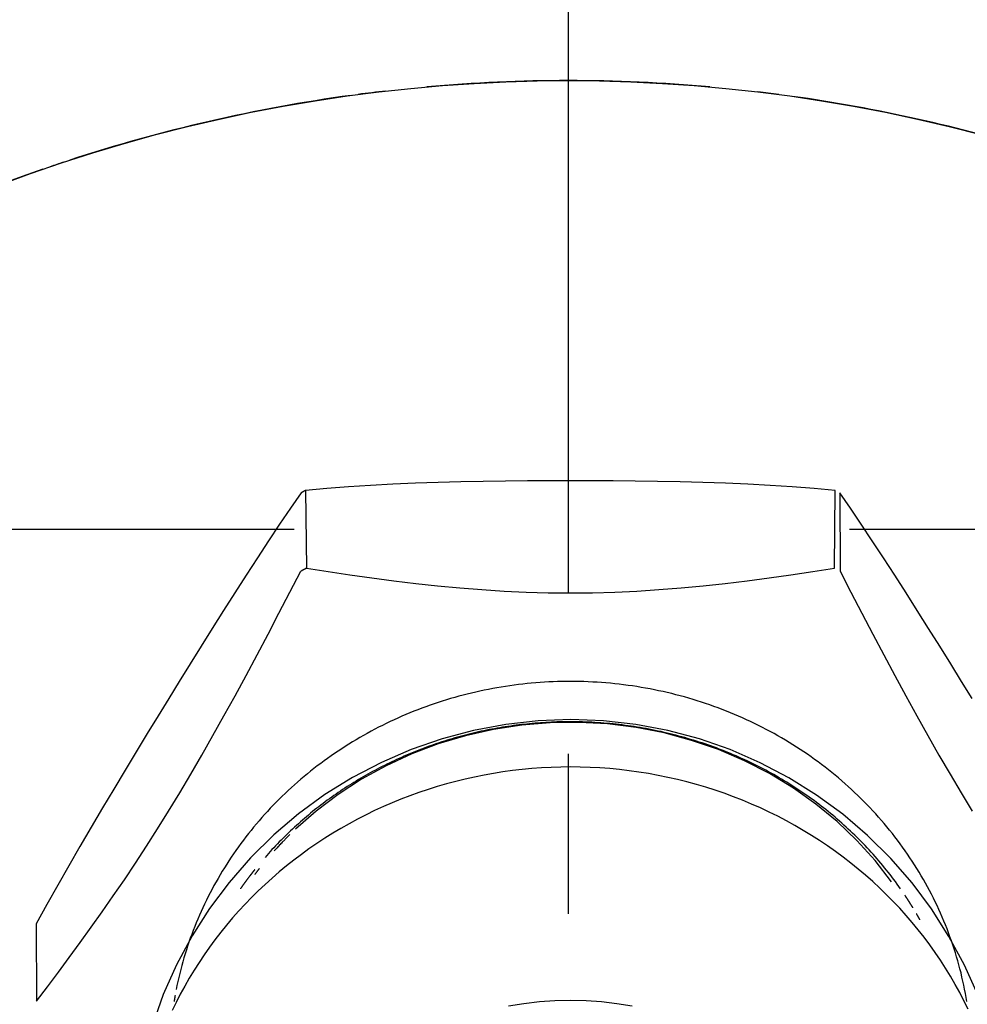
# Model space of a CAD drawing. Extents: x -140 to 287, y -140 to 287.
# Tile 6 of 11: x -9 to 6, y 225 to 241. Entities that reach past the tile are written whole.
import ezdxf

# ---------------------------------------------------------------- set-up
doc = ezdxf.new("R2010")
doc.units = 0
doc.header["$LTSCALE"] = 10
doc.linetypes.add('CENTER', pattern=[2, 1.25, -0.25, 0.25, -0.25])
doc.layers.get('0').update_dxf_attribs({"linetype": 'CONTINUOUS'})
doc.layers.add('CENTER', color=1, linetype='CENTER')

msp = doc.modelspace()

# ---------------------------------------------------------------- linework, layer by layer
for p, q in [((-4.1, 233.206), (-4.086, 231.993)), ((4.15, 231.993), (4.163, 233.206)), ((4.232, 233.169), (4.239, 231.945)), ((-130, 232.6), (-4.276, 232.6)), ((4.386, 232.6), (130, 232.6)), ((-8.3, 226.445), (-8.294, 225.241))]:
    msp.add_line(p, q)
for points in [[(-8.874, 237.972), (-8.392, 238.149), (-7.907, 238.316), (-7.419, 238.473), (-6.928, 238.62), (-6.435, 238.757), (-5.94, 238.884), (-5.444, 239), (-4.947, 239.106), (-4.449, 239.201), (-3.95, 239.286), (-3.452, 239.36), (-2.954, 239.424), (-2.457, 239.478), (-1.962, 239.523), (-1.468, 239.557), (-0.976, 239.581), (-0.486, 239.595), (0, 239.6)], [(0, 239.6), (0.486, 239.595), (0.976, 239.581), (1.468, 239.557), (1.962, 239.523), (2.457, 239.478), (2.954, 239.424), (3.452, 239.36), (3.95, 239.286), (4.449, 239.201), (4.947, 239.106), (5.444, 239), (5.94, 238.884), (6.435, 238.757)], [(4.163, 233.206), (3.831, 233.236), (3.492, 233.263), (3.148, 233.285), (2.799, 233.303), (2.448, 233.319), (2.095, 233.331), (1.743, 233.34), (1.392, 233.348), (1.044, 233.353), (0.7, 233.356), (0.362, 233.358), (0.032, 233.358), (-0.299, 233.358), (-0.637, 233.356), (-0.98, 233.353), (-1.328, 233.348), (-1.679, 233.34), (-2.032, 233.331), (-2.384, 233.319), (-2.736, 233.303), (-3.084, 233.285), (-3.429, 233.263), (-3.768, 233.236), (-4.1, 233.206)], [(-4.168, 233.169), (-4.334, 232.929), (-4.504, 232.679), (-4.676, 232.421), (-4.85, 232.156), (-5.026, 231.886), (-5.202, 231.611), (-5.379, 231.334), (-5.554, 231.055), (-5.728, 230.777), (-5.9, 230.501), (-6.069, 230.228), (-6.234, 229.959), (-6.399, 229.69), (-6.568, 229.413), (-6.74, 229.13), (-6.914, 228.842), (-7.09, 228.549), (-7.266, 228.253), (-7.442, 227.954), (-7.618, 227.652), (-7.792, 227.35), (-7.964, 227.048), (-8.134, 226.746), (-8.3, 226.445)], [(6.298, 229.959), (6.132, 230.228), (5.963, 230.501), (5.792, 230.777), (5.618, 231.055), (5.442, 231.334), (5.266, 231.611), (5.09, 231.886), (4.914, 232.156), (4.74, 232.421), (4.567, 232.679), (4.398, 232.929), (4.232, 233.169)], [(-8.294, 225.241), (-8.125, 225.465), (-7.955, 225.692), (-7.785, 225.922), (-7.614, 226.155), (-7.442, 226.392), (-7.27, 226.634), (-7.098, 226.881), (-6.926, 227.134), (-6.753, 227.393), (-6.58, 227.658), (-6.407, 227.929), (-6.235, 228.206), (-6.062, 228.49), (-5.89, 228.781), (-5.717, 229.079), (-5.544, 229.382), (-5.372, 229.691), (-5.199, 230.004), (-5.027, 230.322), (-4.856, 230.642), (-4.685, 230.966), (-4.515, 231.291), (-4.345, 231.618), (-4.175, 231.945)], [(-4.086, 231.993), (-3.747, 231.942), (-3.408, 231.892), (-3.067, 231.844), (-2.725, 231.799), (-2.382, 231.757), (-2.039, 231.72), (-1.694, 231.687), (-1.349, 231.659), (-1.004, 231.637), (-0.658, 231.62), (-0.313, 231.61), (0.032, 231.607), (0.377, 231.61), (0.722, 231.62), (1.067, 231.637), (1.413, 231.659), (1.758, 231.687), (2.102, 231.72), (2.446, 231.757), (2.788, 231.799), (3.13, 231.844), (3.471, 231.892), (3.811, 231.942), (4.15, 231.993)], [(4.239, 231.945), (4.408, 231.618), (4.578, 231.291), (4.749, 230.966), (4.92, 230.642), (5.091, 230.322), (5.263, 230.004), (5.435, 229.691), (5.608, 229.382), (5.78, 229.079), (5.953, 228.781), (6.126, 228.49), (6.298, 228.206)], [(6.384, 225.338), (6.177, 225.803), (5.936, 226.25), (5.664, 226.678), (5.36, 227.084), (5.027, 227.467), (4.666, 227.826), (4.279, 228.156), (3.87, 228.455), (3.44, 228.724), (2.991, 228.96), (2.524, 229.163), (2.044, 229.331), (1.552, 229.462), (1.052, 229.556), (0.546, 229.613), (0.037, 229.633), (-0.472, 229.614), (-0.978, 229.558), (-1.478, 229.464), (-1.97, 229.334), (-2.45, 229.167), (-2.917, 228.965), (-3.368, 228.729), (-3.799, 228.461), (-4.209, 228.161), (-4.596, 227.832), (-4.958, 227.474), (-5.292, 227.091), (-5.596, 226.685), (-5.869, 226.257), (-6.11, 225.809), (-6.318, 225.345), (-6.489, 224.867)], [(5.04, 227.1), (4.783, 227.433), (4.499, 227.748), (4.192, 228.042), (3.861, 228.315), (3.509, 228.564), (3.136, 228.79), (2.745, 228.991), (2.34, 229.163), (1.922, 229.308), (1.493, 229.423), (1.056, 229.509), (0.611, 229.564), (0.164, 229.589), (-0.283, 229.582), (-0.728, 229.545), (-1.17, 229.478), (-1.605, 229.38), (-2.031, 229.252), (-2.444, 229.096), (-2.843, 228.912), (-3.226, 228.702), (-3.591, 228.466), (-3.936, 228.205), (-4.257, 227.923)], [(-4.344, 227.84), (-4.354, 227.83), (-4.364, 227.82), (-4.374, 227.81), (-4.385, 227.8), (-4.395, 227.789), (-4.405, 227.779), (-4.415, 227.769), (-4.425, 227.759), (-4.435, 227.748), (-4.445, 227.738), (-4.455, 227.728), (-4.465, 227.718), (-4.475, 227.707), (-4.485, 227.697), (-4.494, 227.686), (-4.504, 227.676), (-4.514, 227.665), (-4.524, 227.655), (-4.533, 227.645), (-4.543, 227.634), (-4.553, 227.623), (-4.562, 227.613), (-4.572, 227.602), (-4.582, 227.592), (-4.591, 227.581)], [(-4.82, 227.309), (-4.823, 227.305), (-4.826, 227.302), (-4.828, 227.299), (-4.831, 227.295), (-4.834, 227.292), (-4.836, 227.288), (-4.839, 227.285), (-4.842, 227.281), (-4.845, 227.278), (-4.847, 227.274), (-4.85, 227.271), (-4.853, 227.267), (-4.855, 227.264), (-4.858, 227.26), (-4.861, 227.257), (-4.863, 227.253), (-4.866, 227.25), (-4.869, 227.247), (-4.871, 227.243), (-4.874, 227.24), (-4.877, 227.236), (-4.879, 227.233), (-4.882, 227.229), (-4.885, 227.226), (-4.887, 227.222), (-4.89, 227.219), (-4.892, 227.215)]]:
    msp.add_lwpolyline(points)
for points in [[(-4.1, 233.206, 0), (-4.1, 233.206, 0), (-4.101, 233.206, 0), (-4.101, 233.205, 0), (-4.102, 233.205, 0), (-4.102, 233.205, 0), (-4.103, 233.204, 0), (-4.103, 233.204, 0), (-4.104, 233.204, 0), (-4.105, 233.204, 0), (-4.105, 233.203, 0), (-4.106, 233.203, 0), (-4.106, 233.203, 0), (-4.107, 233.202, 0), (-4.107, 233.202, 0), (-4.108, 233.202, 0), (-4.108, 233.202, 0), (-4.109, 233.201, 0), (-4.109, 233.201, 0), (-4.11, 233.201, 0), (-4.11, 233.2, 0), (-4.111, 233.2, 0), (-4.112, 233.2, 0), (-4.112, 233.2, 0), (-4.113, 233.199, 0), (-4.113, 233.199, 0), (-4.114, 233.199, 0), (-4.114, 233.198, 0), (-4.115, 233.198, 0), (-4.115, 233.198, 0), (-4.116, 233.197, 0), (-4.116, 233.197, 0), (-4.117, 233.197, 0), (-4.117, 233.197, 0), (-4.118, 233.196, 0), (-4.119, 233.196, 0), (-4.119, 233.196, 0), (-4.12, 233.195, 0), (-4.12, 233.195, 0), (-4.121, 233.195, 0), (-4.121, 233.195, 0), (-4.122, 233.194, 0), (-4.122, 233.194, 0), (-4.123, 233.194, 0), (-4.123, 233.193, 0), (-4.124, 233.193, 0), (-4.124, 233.193, 0), (-4.125, 233.193, 0), (-4.125, 233.192, 0), (-4.126, 233.192, 0), (-4.127, 233.192, 0), (-4.127, 233.191, 0), (-4.128, 233.191, 0), (-4.128, 233.191, 0), (-4.129, 233.191, 0), (-4.129, 233.19, 0), (-4.13, 233.19, 0), (-4.13, 233.19, 0), (-4.131, 233.189, 0), (-4.131, 233.189, 0), (-4.132, 233.189, 0), (-4.132, 233.189, 0), (-4.133, 233.188, 0), (-4.134, 233.188, 0), (-4.134, 233.188, 0), (-4.135, 233.187, 0), (-4.135, 233.187, 0), (-4.136, 233.187, 0), (-4.136, 233.186, 0), (-4.137, 233.186, 0), (-4.137, 233.186, 0), (-4.138, 233.186, 0), (-4.138, 233.185, 0), (-4.139, 233.185, 0), (-4.139, 233.185, 0), (-4.14, 233.184, 0), (-4.14, 233.184, 0), (-4.141, 233.184, 0), (-4.142, 233.184, 0), (-4.142, 233.183, 0), (-4.143, 233.183, 0), (-4.143, 233.183, 0), (-4.144, 233.182, 0), (-4.144, 233.182, 0), (-4.145, 233.182, 0), (-4.145, 233.182, 0), (-4.146, 233.181, 0), (-4.146, 233.181, 0), (-4.147, 233.181, 0), (-4.147, 233.18, 0), (-4.148, 233.18, 0), (-4.149, 233.18, 0), (-4.149, 233.179, 0), (-4.15, 233.179, 0), (-4.15, 233.179, 0), (-4.151, 233.179, 0), (-4.151, 233.178, 0), (-4.152, 233.178, 0), (-4.152, 233.178, 0), (-4.153, 233.177, 0), (-4.153, 233.177, 0), (-4.154, 233.177, 0), (-4.154, 233.177, 0), (-4.155, 233.176, 0), (-4.155, 233.176, 0), (-4.156, 233.176, 0), (-4.157, 233.175, 0), (-4.157, 233.175, 0), (-4.158, 233.175, 0), (-4.158, 233.175, 0), (-4.159, 233.174, 0), (-4.159, 233.174, 0), (-4.16, 233.174, 0), (-4.16, 233.173, 0), (-4.161, 233.173, 0), (-4.161, 233.173, 0), (-4.162, 233.172, 0), (-4.162, 233.172, 0), (-4.163, 233.172, 0), (-4.163, 233.172, 0), (-4.164, 233.171, 0), (-4.165, 233.171, 0), (-4.165, 233.171, 0), (-4.166, 233.17, 0), (-4.166, 233.17, 0), (-4.167, 233.17, 0), (-4.167, 233.17, 0), (-4.168, 233.169, 0), (-4.168, 233.169, 0)], [(-4.086, 231.993, 0), (-4.087, 231.993, 0), (-4.087, 231.993, 0), (-4.088, 231.992, 0), (-4.089, 231.992, 0), (-4.09, 231.991, 0), (-4.09, 231.991, 0), (-4.091, 231.991, 0), (-4.092, 231.99, 0), (-4.092, 231.99, 0), (-4.093, 231.99, 0), (-4.094, 231.989, 0), (-4.094, 231.989, 0), (-4.095, 231.988, 0), (-4.096, 231.988, 0), (-4.097, 231.988, 0), (-4.097, 231.987, 0), (-4.098, 231.987, 0), (-4.099, 231.987, 0), (-4.099, 231.986, 0), (-4.1, 231.986, 0), (-4.101, 231.985, 0), (-4.101, 231.985, 0), (-4.102, 231.985, 0), (-4.103, 231.984, 0), (-4.104, 231.984, 0), (-4.104, 231.984, 0), (-4.105, 231.983, 0), (-4.106, 231.983, 0), (-4.106, 231.982, 0), (-4.107, 231.982, 0), (-4.108, 231.982, 0), (-4.108, 231.981, 0), (-4.109, 231.981, 0), (-4.11, 231.981, 0), (-4.11, 231.98, 0), (-4.111, 231.98, 0), (-4.112, 231.979, 0), (-4.113, 231.979, 0), (-4.113, 231.979, 0), (-4.114, 231.978, 0), (-4.115, 231.978, 0), (-4.115, 231.978, 0), (-4.116, 231.977, 0), (-4.117, 231.977, 0), (-4.117, 231.976, 0), (-4.118, 231.976, 0), (-4.119, 231.976, 0), (-4.12, 231.975, 0), (-4.12, 231.975, 0), (-4.121, 231.975, 0), (-4.122, 231.974, 0), (-4.122, 231.974, 0), (-4.123, 231.973, 0), (-4.124, 231.973, 0), (-4.124, 231.973, 0), (-4.125, 231.972, 0), (-4.126, 231.972, 0), (-4.127, 231.972, 0), (-4.127, 231.971, 0), (-4.128, 231.971, 0), (-4.129, 231.97, 0), (-4.129, 231.97, 0), (-4.13, 231.97, 0), (-4.131, 231.969, 0), (-4.131, 231.969, 0), (-4.132, 231.969, 0), (-4.133, 231.968, 0), (-4.133, 231.968, 0), (-4.134, 231.967, 0), (-4.135, 231.967, 0), (-4.136, 231.967, 0), (-4.136, 231.966, 0), (-4.137, 231.966, 0), (-4.138, 231.966, 0), (-4.138, 231.965, 0), (-4.139, 231.965, 0), (-4.14, 231.964, 0), (-4.14, 231.964, 0), (-4.141, 231.964, 0), (-4.142, 231.963, 0), (-4.142, 231.963, 0), (-4.143, 231.962, 0), (-4.144, 231.962, 0), (-4.145, 231.962, 0), (-4.145, 231.961, 0), (-4.146, 231.961, 0), (-4.147, 231.961, 0), (-4.147, 231.96, 0), (-4.148, 231.96, 0), (-4.149, 231.959, 0), (-4.149, 231.959, 0), (-4.15, 231.959, 0), (-4.151, 231.958, 0), (-4.152, 231.958, 0), (-4.152, 231.958, 0), (-4.153, 231.957, 0), (-4.154, 231.957, 0), (-4.154, 231.956, 0), (-4.155, 231.956, 0), (-4.156, 231.956, 0), (-4.156, 231.955, 0), (-4.157, 231.955, 0), (-4.158, 231.955, 0), (-4.158, 231.954, 0), (-4.159, 231.954, 0), (-4.16, 231.953, 0), (-4.161, 231.953, 0), (-4.161, 231.953, 0), (-4.162, 231.952, 0), (-4.163, 231.952, 0), (-4.163, 231.952, 0), (-4.164, 231.951, 0), (-4.165, 231.951, 0), (-4.165, 231.95, 0), (-4.166, 231.95, 0), (-4.167, 231.95, 0), (-4.167, 231.949, 0), (-4.168, 231.949, 0), (-4.169, 231.948, 0), (-4.17, 231.948, 0), (-4.17, 231.948, 0), (-4.171, 231.947, 0), (-4.172, 231.947, 0), (-4.172, 231.947, 0), (-4.173, 231.946, 0), (-4.174, 231.946, 0), (-4.174, 231.945, 0), (-4.175, 231.945, 0)], [(0.032, 230.228, 0), (-0.036, 230.227, 0), (-0.104, 230.226, 0), (-0.172, 230.224, 0), (-0.239, 230.222, 0), (-0.307, 230.219, 0), (-0.375, 230.215, 0), (-0.442, 230.211, 0), (-0.51, 230.205, 0), (-0.578, 230.2, 0), (-0.645, 230.193, 0), (-0.712, 230.186, 0), (-0.78, 230.178, 0), (-0.847, 230.169, 0), (-0.914, 230.16, 0), (-0.981, 230.15, 0), (-1.048, 230.139, 0), (-1.114, 230.128, 0), (-1.181, 230.116, 0), (-1.247, 230.103, 0), (-1.314, 230.09, 0), (-1.38, 230.076, 0), (-1.446, 230.061, 0), (-1.512, 230.046, 0), (-1.577, 230.03, 0), (-1.643, 230.013, 0), (-1.708, 229.996, 0), (-1.773, 229.977, 0), (-1.838, 229.959, 0), (-1.902, 229.939, 0), (-1.967, 229.919, 0), (-2.031, 229.899, 0), (-2.095, 229.877, 0), (-2.158, 229.855, 0), (-2.222, 229.833, 0), (-2.285, 229.809, 0), (-2.348, 229.785, 0), (-2.41, 229.761, 0), (-2.473, 229.736, 0), (-2.535, 229.71, 0), (-2.596, 229.683, 0), (-2.658, 229.656, 0), (-2.719, 229.629, 0), (-2.78, 229.6, 0), (-2.84, 229.571, 0), (-2.9, 229.542, 0), (-2.96, 229.512, 0), (-3.019, 229.481, 0), (-3.078, 229.449, 0), (-3.137, 229.417, 0), (-3.195, 229.385, 0), (-3.253, 229.352, 0), (-3.31, 229.318, 0), (-3.368, 229.284, 0), (-3.424, 229.249, 0), (-3.481, 229.213, 0), (-3.536, 229.177, 0), (-3.592, 229.141, 0), (-3.647, 229.103, 0), (-3.702, 229.066, 0), (-3.756, 229.027, 0), (-3.809, 228.988, 0), (-3.863, 228.949, 0), (-3.916, 228.909, 0), (-3.968, 228.869, 0), (-4.02, 228.828, 0), (-4.071, 228.786, 0), (-4.122, 228.744, 0), (-4.173, 228.701, 0), (-4.223, 228.658, 0), (-4.272, 228.615, 0), (-4.321, 228.571, 0), (-4.369, 228.526, 0), (-4.417, 228.481, 0), (-4.465, 228.435, 0), (-4.512, 228.389, 0), (-4.558, 228.343, 0), (-4.604, 228.296, 0), (-4.649, 228.248, 0), (-4.694, 228.2, 0), (-4.738, 228.152, 0), (-4.781, 228.103, 0), (-4.824, 228.054, 0), (-4.867, 228.004, 0), (-4.909, 227.954, 0), (-4.95, 227.904, 0), (-4.991, 227.853, 0), (-5.031, 227.801, 0), (-5.07, 227.749, 0), (-5.109, 227.697, 0), (-5.147, 227.645, 0), (-5.185, 227.592, 0), (-5.222, 227.538, 0), (-5.259, 227.485, 0), (-5.295, 227.431, 0), (-5.33, 227.376, 0), (-5.364, 227.321, 0), (-5.398, 227.266, 0), (-5.432, 227.211, 0), (-5.464, 227.155, 0), (-5.496, 227.099, 0), (-5.528, 227.042, 0), (-5.558, 226.986, 0), (-5.588, 226.928, 0), (-5.618, 226.871, 0), (-5.647, 226.813, 0), (-5.675, 226.755, 0), (-5.702, 226.697, 0), (-5.729, 226.638, 0), (-5.755, 226.58, 0), (-5.78, 226.521, 0), (-5.805, 226.461, 0), (-5.829, 226.402, 0), (-5.852, 226.342, 0), (-5.875, 226.282, 0), (-5.897, 226.221, 0), (-5.918, 226.161, 0), (-5.939, 226.1, 0), (-5.958, 226.039, 0), (-5.978, 225.978, 0), (-5.996, 225.917, 0), (-6.014, 225.855, 0), (-6.031, 225.794, 0), (-6.047, 225.732, 0), (-6.062, 225.67, 0), (-6.077, 225.608, 0), (-6.091, 225.545, 0), (-6.105, 225.483, 0), (-6.118, 225.42, 0)], [(6.215, 225.232, 0), (6.204, 225.296, 0), (6.193, 225.36, 0), (6.18, 225.425, 0), (6.167, 225.489, 0), (6.153, 225.553, 0), (6.139, 225.616, 0), (6.124, 225.68, 0), (6.107, 225.743, 0), (6.091, 225.807, 0), (6.073, 225.87, 0), (6.055, 225.933, 0), (6.036, 225.995, 0), (6.016, 226.058, 0), (5.995, 226.12, 0), (5.974, 226.182, 0), (5.952, 226.244, 0), (5.93, 226.306, 0), (5.906, 226.367, 0), (5.882, 226.428, 0), (5.857, 226.489, 0), (5.831, 226.55, 0), (5.805, 226.61, 0), (5.778, 226.67, 0), (5.75, 226.73, 0), (5.722, 226.789, 0), (5.693, 226.848, 0), (5.663, 226.907, 0), (5.632, 226.966, 0), (5.601, 227.024, 0), (5.569, 227.082, 0), (5.537, 227.14, 0), (5.503, 227.197, 0), (5.47, 227.254, 0), (5.435, 227.31, 0), (5.4, 227.366, 0), (5.364, 227.422, 0), (5.327, 227.477, 0), (5.29, 227.533, 0), (5.252, 227.587, 0), (5.213, 227.641, 0), (5.174, 227.695, 0), (5.134, 227.749, 0), (5.094, 227.802, 0), (5.053, 227.854, 0), (5.011, 227.906, 0), (4.969, 227.958, 0), (4.926, 228.009, 0), (4.883, 228.06, 0), (4.839, 228.11, 0), (4.794, 228.16, 0), (4.749, 228.21, 0), (4.703, 228.259, 0), (4.656, 228.307, 0), (4.609, 228.355, 0), (4.562, 228.403, 0), (4.514, 228.45, 0), (4.465, 228.496, 0), (4.416, 228.542, 0), (4.366, 228.587, 0), (4.316, 228.632, 0), (4.265, 228.677, 0), (4.213, 228.721, 0), (4.162, 228.764, 0), (4.109, 228.807, 0), (4.056, 228.849, 0), (4.003, 228.891, 0), (3.949, 228.932, 0), (3.895, 228.972, 0), (3.84, 229.012, 0), (3.785, 229.052, 0), (3.729, 229.091, 0), (3.673, 229.129, 0), (3.616, 229.167, 0), (3.559, 229.204, 0), (3.502, 229.24, 0), (3.444, 229.276, 0), (3.385, 229.311, 0), (3.326, 229.346, 0), (3.267, 229.38, 0), (3.208, 229.413, 0), (3.148, 229.446, 0), (3.087, 229.478, 0), (3.027, 229.51, 0), (2.965, 229.541, 0), (2.904, 229.571, 0), (2.842, 229.601, 0), (2.78, 229.63, 0), (2.718, 229.658, 0), (2.655, 229.686, 0), (2.592, 229.713, 0), (2.528, 229.739, 0), (2.464, 229.765, 0), (2.4, 229.79, 0), (2.336, 229.814, 0), (2.271, 229.838, 0), (2.206, 229.861, 0), (2.141, 229.883, 0), (2.076, 229.905, 0), (2.01, 229.926, 0), (1.944, 229.946, 0), (1.878, 229.966, 0), (1.811, 229.985, 0), (1.745, 230.003, 0), (1.678, 230.02, 0), (1.611, 230.037, 0), (1.543, 230.053, 0), (1.476, 230.069, 0), (1.408, 230.083, 0), (1.341, 230.097, 0), (1.273, 230.111, 0), (1.205, 230.123, 0), (1.136, 230.135, 0), (1.068, 230.146, 0), (0.999, 230.157, 0), (0.931, 230.166, 0), (0.862, 230.175, 0), (0.793, 230.184, 0), (0.724, 230.191, 0), (0.655, 230.198, 0), (0.586, 230.204, 0), (0.517, 230.21, 0), (0.448, 230.214, 0), (0.379, 230.218, 0), (0.309, 230.222, 0), (0.24, 230.224, 0), (0.171, 230.226, 0), (0.101, 230.227, 0), (0.032, 230.228, 0)], [(0.032, 229.598, 0), (-0.011, 229.598, 0), (-0.053, 229.598, 0), (-0.096, 229.597, 0), (-0.138, 229.596, 0), (-0.181, 229.595, 0), (-0.223, 229.593, 0), (-0.266, 229.591, 0), (-0.308, 229.589, 0), (-0.351, 229.587, 0), (-0.393, 229.584, 0), (-0.436, 229.582, 0), (-0.478, 229.578, 0), (-0.52, 229.575, 0), (-0.563, 229.571, 0), (-0.605, 229.567, 0), (-0.647, 229.563, 0), (-0.69, 229.558, 0), (-0.732, 229.554, 0), (-0.774, 229.549, 0), (-0.816, 229.543, 0), (-0.858, 229.538, 0), (-0.9, 229.532, 0), (-0.943, 229.525, 0), (-0.984, 229.519, 0), (-1.026, 229.512, 0), (-1.068, 229.505, 0), (-1.11, 229.498, 0), (-1.152, 229.49, 0), (-1.194, 229.483, 0), (-1.235, 229.475, 0), (-1.277, 229.466, 0), (-1.318, 229.458, 0), (-1.36, 229.449, 0), (-1.401, 229.44, 0), (-1.443, 229.43, 0), (-1.484, 229.42, 0), (-1.525, 229.411, 0), (-1.566, 229.4, 0), (-1.607, 229.39, 0), (-1.648, 229.379, 0), (-1.689, 229.368, 0), (-1.73, 229.357, 0), (-1.771, 229.345, 0), (-1.811, 229.333, 0), (-1.852, 229.321, 0), (-1.892, 229.309, 0), (-1.933, 229.296, 0), (-1.973, 229.283, 0), (-2.013, 229.27, 0), (-2.053, 229.257, 0), (-2.093, 229.243, 0), (-2.133, 229.229, 0), (-2.173, 229.215, 0), (-2.213, 229.201, 0), (-2.252, 229.186, 0), (-2.292, 229.171, 0), (-2.331, 229.156, 0), (-2.37, 229.141, 0), (-2.409, 229.125, 0), (-2.448, 229.109, 0), (-2.487, 229.093, 0), (-2.526, 229.076, 0), (-2.565, 229.06, 0), (-2.603, 229.043, 0), (-2.641, 229.025, 0), (-2.68, 229.008, 0), (-2.718, 228.99, 0), (-2.756, 228.972, 0), (-2.794, 228.954, 0), (-2.832, 228.936, 0), (-2.869, 228.917, 0), (-2.907, 228.898, 0), (-2.944, 228.879, 0), (-2.981, 228.859, 0), (-3.018, 228.84, 0), (-3.055, 228.82, 0), (-3.092, 228.8, 0), (-3.128, 228.779, 0), (-3.165, 228.759, 0), (-3.201, 228.738, 0), (-3.237, 228.717, 0), (-3.273, 228.696, 0), (-3.309, 228.674, 0), (-3.345, 228.652, 0), (-3.38, 228.63, 0), (-3.416, 228.608, 0), (-3.451, 228.586, 0), (-3.486, 228.563, 0), (-3.521, 228.54, 0), (-3.555, 228.517, 0), (-3.59, 228.493, 0), (-3.624, 228.47, 0), (-3.658, 228.446, 0), (-3.692, 228.422, 0), (-3.726, 228.398, 0), (-3.76, 228.373, 0), (-3.793, 228.349, 0), (-3.827, 228.324, 0), (-3.86, 228.299, 0), (-3.893, 228.273, 0), (-3.925, 228.248, 0), (-3.958, 228.222, 0), (-3.99, 228.196, 0), (-4.022, 228.17, 0), (-4.054, 228.143, 0), (-4.086, 228.117, 0), (-4.118, 228.09, 0), (-4.149, 228.063, 0), (-4.18, 228.036, 0), (-4.211, 228.008, 0), (-4.242, 227.981, 0), (-4.272, 227.953, 0), (-4.303, 227.925, 0), (-4.333, 227.897, 0), (-4.363, 227.868, 0), (-4.393, 227.84, 0), (-4.422, 227.811, 0), (-4.451, 227.782, 0), (-4.48, 227.753, 0), (-4.509, 227.724, 0), (-4.538, 227.694, 0), (-4.566, 227.664, 0), (-4.595, 227.634, 0), (-4.623, 227.604, 0), (-4.65, 227.574, 0), (-4.678, 227.544, 0), (-4.705, 227.513, 0), (-4.732, 227.482, 0)], [(5.18, 226.993, 0), (5.153, 227.03, 0), (5.127, 227.067, 0), (5.1, 227.104, 0), (5.073, 227.141, 0), (5.045, 227.177, 0), (5.017, 227.214, 0), (4.989, 227.25, 0), (4.961, 227.285, 0), (4.932, 227.321, 0), (4.903, 227.357, 0), (4.874, 227.392, 0), (4.844, 227.427, 0), (4.814, 227.462, 0), (4.784, 227.496, 0), (4.753, 227.531, 0), (4.723, 227.565, 0), (4.692, 227.599, 0), (4.66, 227.632, 0), (4.629, 227.666, 0), (4.597, 227.699, 0), (4.565, 227.732, 0), (4.532, 227.765, 0), (4.5, 227.797, 0), (4.467, 227.829, 0), (4.434, 227.862, 0), (4.4, 227.893, 0), (4.366, 227.925, 0), (4.332, 227.956, 0), (4.298, 227.987, 0), (4.264, 228.018, 0), (4.229, 228.049, 0), (4.194, 228.079, 0), (4.159, 228.109, 0), (4.123, 228.139, 0), (4.088, 228.168, 0), (4.052, 228.198, 0), (4.015, 228.227, 0), (3.979, 228.255, 0), (3.942, 228.284, 0), (3.905, 228.312, 0), (3.868, 228.34, 0), (3.831, 228.368, 0), (3.793, 228.395, 0), (3.755, 228.422, 0), (3.717, 228.449, 0), (3.679, 228.476, 0), (3.641, 228.502, 0), (3.602, 228.528, 0), (3.563, 228.554, 0), (3.524, 228.579, 0), (3.485, 228.605, 0), (3.445, 228.63, 0), (3.405, 228.654, 0), (3.365, 228.678, 0), (3.325, 228.703, 0), (3.285, 228.726, 0), (3.244, 228.75, 0), (3.204, 228.773, 0), (3.163, 228.796, 0), (3.122, 228.818, 0), (3.08, 228.841, 0), (3.039, 228.863, 0), (2.997, 228.884, 0), (2.955, 228.906, 0), (2.913, 228.927, 0), (2.871, 228.947, 0), (2.829, 228.968, 0), (2.786, 228.988, 0), (2.744, 229.008, 0), (2.701, 229.027, 0), (2.658, 229.046, 0), (2.615, 229.065, 0), (2.572, 229.084, 0), (2.528, 229.102, 0), (2.485, 229.12, 0), (2.441, 229.138, 0), (2.397, 229.155, 0), (2.353, 229.172, 0), (2.309, 229.189, 0), (2.264, 229.205, 0), (2.22, 229.221, 0), (2.175, 229.237, 0), (2.131, 229.252, 0), (2.086, 229.267, 0), (2.041, 229.282, 0), (1.996, 229.296, 0), (1.951, 229.311, 0), (1.905, 229.324, 0), (1.86, 229.338, 0), (1.815, 229.351, 0), (1.769, 229.364, 0), (1.723, 229.376, 0), (1.677, 229.388, 0), (1.631, 229.4, 0), (1.585, 229.411, 0), (1.539, 229.422, 0), (1.493, 229.433, 0), (1.447, 229.444, 0), (1.401, 229.454, 0), (1.354, 229.463, 0), (1.308, 229.473, 0), (1.261, 229.482, 0), (1.214, 229.491, 0), (1.168, 229.499, 0), (1.121, 229.507, 0), (1.074, 229.515, 0), (1.027, 229.522, 0), (0.98, 229.529, 0), (0.933, 229.536, 0), (0.886, 229.542, 0), (0.839, 229.548, 0), (0.791, 229.554, 0), (0.744, 229.559, 0), (0.697, 229.564, 0), (0.649, 229.569, 0), (0.602, 229.573, 0), (0.555, 229.577, 0), (0.507, 229.581, 0), (0.46, 229.584, 0), (0.412, 229.587, 0), (0.365, 229.59, 0), (0.317, 229.592, 0), (0.27, 229.594, 0), (0.222, 229.595, 0), (0.175, 229.597, 0), (0.127, 229.598, 0), (0.079, 229.598, 0), (0.032, 229.598, 0)], [(0.032, 228.893, 0), (-0.119, 228.891, 0), (-0.27, 228.887, 0), (-0.42, 228.879, 0), (-0.571, 228.868, 0), (-0.721, 228.854, 0), (-0.87, 228.836, 0), (-1.02, 228.816, 0), (-1.168, 228.793, 0), (-1.316, 228.766, 0), (-1.464, 228.736, 0), (-1.611, 228.704, 0), (-1.757, 228.668, 0), (-1.902, 228.629, 0), (-2.046, 228.587, 0), (-2.189, 228.542, 0), (-2.331, 228.495, 0), (-2.471, 228.444, 0), (-2.611, 228.39, 0), (-2.749, 228.334, 0), (-2.886, 228.274, 0), (-3.022, 228.212, 0), (-3.156, 228.147, 0), (-3.288, 228.079, 0), (-3.419, 228.008, 0), (-3.548, 227.935, 0), (-3.675, 227.859, 0), (-3.8, 227.78, 0), (-3.924, 227.699, 0), (-4.046, 227.615, 0), (-4.165, 227.529, 0), (-4.283, 227.44, 0), (-4.398, 227.349, 0), (-4.511, 227.256, 0), (-4.622, 227.16, 0), (-4.731, 227.061, 0), (-4.838, 226.961, 0), (-4.941, 226.858, 0), (-5.043, 226.754, 0), (-5.142, 226.647, 0), (-5.238, 226.538, 0), (-5.332, 226.427, 0), (-5.423, 226.314, 0), (-5.512, 226.199, 0), (-5.598, 226.083, 0), (-5.681, 225.965, 0), (-5.761, 225.845, 0), (-5.838, 225.723, 0), (-5.913, 225.6, 0), (-5.984, 225.475, 0), (-6.053, 225.349, 0), (-6.119, 225.221, 0), (-6.181, 225.092, 0)], [(6.234, 225.114, 0), (6.17, 225.245, 0), (6.103, 225.374, 0), (6.033, 225.502, 0), (5.959, 225.629, 0), (5.883, 225.754, 0), (5.803, 225.877, 0), (5.721, 225.998, 0), (5.636, 226.118, 0), (5.548, 226.236, 0), (5.457, 226.352, 0), (5.363, 226.466, 0), (5.267, 226.578, 0), (5.168, 226.688, 0), (5.067, 226.795, 0), (4.962, 226.901, 0), (4.856, 227.004, 0), (4.747, 227.106, 0), (4.635, 227.204, 0), (4.521, 227.301, 0), (4.405, 227.395, 0), (4.287, 227.486, 0), (4.166, 227.575, 0), (4.043, 227.661, 0), (3.919, 227.745, 0), (3.792, 227.826, 0), (3.663, 227.904, 0), (3.533, 227.98, 0), (3.401, 228.053, 0), (3.267, 228.123, 0), (3.131, 228.19, 0), (2.994, 228.254, 0), (2.855, 228.315, 0), (2.715, 228.374, 0), (2.574, 228.429, 0), (2.431, 228.482, 0), (2.287, 228.531, 0), (2.142, 228.577, 0), (1.996, 228.62, 0), (1.849, 228.66, 0), (1.7, 228.697, 0), (1.551, 228.731, 0), (1.402, 228.762, 0), (1.251, 228.789, 0), (1.1, 228.813, 0), (0.949, 228.835, 0), (0.796, 228.852, 0), (0.644, 228.867, 0), (0.491, 228.878, 0), (0.338, 228.886, 0), (0.185, 228.891, 0), (0.032, 228.893, 0)], [(-4.892, 227.291, 0), (-4.894, 227.289, 0), (-4.896, 227.287, 0), (-4.898, 227.284, 0), (-4.9, 227.282, 0), (-4.901, 227.28, 0), (-4.903, 227.278, 0), (-4.905, 227.275, 0), (-4.907, 227.273, 0), (-4.909, 227.271, 0), (-4.911, 227.268, 0), (-4.912, 227.266, 0), (-4.914, 227.264, 0), (-4.916, 227.262, 0), (-4.918, 227.259, 0), (-4.92, 227.257, 0), (-4.921, 227.255, 0), (-4.923, 227.252, 0), (-4.925, 227.25, 0), (-4.927, 227.248, 0), (-4.929, 227.246, 0), (-4.93, 227.243, 0), (-4.932, 227.241, 0), (-4.934, 227.239, 0), (-4.936, 227.236, 0), (-4.938, 227.234, 0), (-4.939, 227.232, 0), (-4.941, 227.23, 0), (-4.943, 227.227, 0), (-4.945, 227.225, 0), (-4.947, 227.223, 0), (-4.948, 227.22, 0), (-4.95, 227.218, 0), (-4.952, 227.216, 0), (-4.954, 227.213, 0), (-4.956, 227.211, 0), (-4.957, 227.209, 0), (-4.959, 227.206, 0), (-4.961, 227.204, 0), (-4.963, 227.202, 0), (-4.964, 227.2, 0), (-4.966, 227.197, 0), (-4.968, 227.195, 0), (-4.97, 227.193, 0), (-4.972, 227.19, 0), (-4.973, 227.188, 0), (-4.975, 227.186, 0), (-4.977, 227.183, 0), (-4.979, 227.181, 0), (-4.98, 227.179, 0), (-4.982, 227.176, 0), (-4.984, 227.174, 0), (-4.986, 227.172, 0), (-4.987, 227.169, 0), (-4.989, 227.167, 0), (-4.991, 227.165, 0), (-4.993, 227.162, 0), (-4.995, 227.16, 0), (-4.996, 227.158, 0), (-4.998, 227.155, 0), (-5, 227.153, 0), (-5.002, 227.151, 0), (-5.003, 227.148, 0), (-5.005, 227.146, 0), (-5.007, 227.144, 0), (-5.009, 227.141, 0), (-5.01, 227.139, 0), (-5.012, 227.137, 0), (-5.014, 227.134, 0), (-5.016, 227.132, 0), (-5.017, 227.13, 0), (-5.019, 227.127, 0), (-5.021, 227.125, 0), (-5.022, 227.123, 0), (-5.024, 227.12, 0), (-5.026, 227.118, 0), (-5.028, 227.116, 0), (-5.029, 227.113, 0), (-5.031, 227.111, 0), (-5.033, 227.109, 0), (-5.035, 227.106, 0), (-5.036, 227.104, 0), (-5.038, 227.102, 0), (-5.04, 227.099, 0), (-5.042, 227.097, 0), (-5.043, 227.095, 0), (-5.045, 227.092, 0), (-5.047, 227.09, 0), (-5.048, 227.088, 0), (-5.05, 227.085, 0), (-5.052, 227.083, 0), (-5.054, 227.081, 0), (-5.055, 227.078, 0), (-5.057, 227.076, 0), (-5.059, 227.074, 0), (-5.06, 227.071, 0), (-5.062, 227.069, 0), (-5.064, 227.066, 0), (-5.066, 227.064, 0), (-5.067, 227.062, 0), (-5.069, 227.059, 0), (-5.071, 227.057, 0), (-5.072, 227.055, 0), (-5.074, 227.052, 0), (-5.076, 227.05, 0), (-5.077, 227.048, 0), (-5.079, 227.045, 0), (-5.081, 227.043, 0), (-5.083, 227.04, 0), (-5.084, 227.038, 0), (-5.086, 227.036, 0), (-5.088, 227.033, 0), (-5.089, 227.031, 0), (-5.091, 227.029, 0), (-5.093, 227.026, 0), (-5.094, 227.024, 0), (-5.096, 227.022, 0), (-5.098, 227.019, 0), (-5.099, 227.017, 0), (-5.101, 227.014, 0), (-5.103, 227.012, 0), (-5.104, 227.01, 0), (-5.106, 227.007, 0), (-5.108, 227.005, 0), (-5.11, 227.003, 0), (-5.111, 227, 0), (-5.113, 226.998, 0), (-5.115, 226.995, 0), (-5.116, 226.993, 0)], [(5.374, 226.696, 0), (5.374, 226.698, 0), (5.373, 226.699, 0), (5.372, 226.701, 0), (5.371, 226.703, 0), (5.37, 226.704, 0), (5.369, 226.706, 0), (5.368, 226.707, 0), (5.367, 226.709, 0), (5.366, 226.71, 0), (5.365, 226.712, 0), (5.364, 226.713, 0), (5.363, 226.715, 0), (5.362, 226.716, 0), (5.361, 226.718, 0), (5.36, 226.719, 0), (5.359, 226.721, 0), (5.358, 226.722, 0), (5.357, 226.724, 0), (5.356, 226.726, 0), (5.356, 226.727, 0), (5.355, 226.729, 0), (5.354, 226.73, 0), (5.353, 226.732, 0), (5.352, 226.733, 0), (5.351, 226.735, 0), (5.35, 226.736, 0), (5.349, 226.738, 0), (5.348, 226.739, 0), (5.347, 226.741, 0), (5.346, 226.742, 0), (5.345, 226.744, 0), (5.344, 226.745, 0), (5.343, 226.747, 0), (5.342, 226.748, 0), (5.341, 226.75, 0), (5.34, 226.752, 0), (5.339, 226.753, 0), (5.338, 226.755, 0), (5.337, 226.756, 0), (5.336, 226.758, 0), (5.335, 226.759, 0), (5.334, 226.761, 0), (5.333, 226.762, 0), (5.333, 226.764, 0), (5.332, 226.765, 0), (5.331, 226.767, 0), (5.33, 226.768, 0), (5.329, 226.77, 0), (5.328, 226.771, 0), (5.327, 226.773, 0), (5.326, 226.774, 0), (5.325, 226.776, 0), (5.324, 226.777, 0), (5.323, 226.779, 0), (5.322, 226.781, 0), (5.321, 226.782, 0), (5.32, 226.784, 0), (5.319, 226.785, 0), (5.318, 226.787, 0), (5.317, 226.788, 0), (5.316, 226.79, 0), (5.315, 226.791, 0), (5.314, 226.793, 0), (5.313, 226.794, 0), (5.312, 226.796, 0), (5.311, 226.797, 0), (5.31, 226.799, 0), (5.309, 226.8, 0), (5.308, 226.802, 0), (5.307, 226.803, 0), (5.306, 226.805, 0), (5.305, 226.806, 0), (5.304, 226.808, 0), (5.303, 226.809, 0), (5.302, 226.811, 0), (5.301, 226.812, 0), (5.3, 226.814, 0), (5.299, 226.815, 0), (5.298, 226.817, 0), (5.297, 226.819, 0), (5.297, 226.82, 0), (5.296, 226.822, 0), (5.295, 226.823, 0), (5.294, 226.825, 0), (5.293, 226.826, 0), (5.292, 226.828, 0), (5.291, 226.829, 0), (5.29, 226.831, 0), (5.289, 226.832, 0), (5.288, 226.834, 0), (5.287, 226.835, 0), (5.286, 226.837, 0), (5.285, 226.838, 0), (5.284, 226.84, 0), (5.283, 226.841, 0), (5.282, 226.843, 0), (5.281, 226.844, 0), (5.28, 226.846, 0), (5.279, 226.847, 0), (5.278, 226.849, 0), (5.277, 226.85, 0), (5.276, 226.852, 0), (5.275, 226.853, 0), (5.274, 226.855, 0), (5.273, 226.856, 0), (5.272, 226.858, 0), (5.271, 226.859, 0), (5.27, 226.861, 0), (5.269, 226.862, 0), (5.268, 226.864, 0), (5.267, 226.865, 0), (5.266, 226.867, 0), (5.265, 226.868, 0), (5.264, 226.87, 0), (5.263, 226.871, 0), (5.262, 226.873, 0), (5.261, 226.874, 0), (5.26, 226.876, 0), (5.259, 226.877, 0), (5.258, 226.879, 0), (5.257, 226.88, 0), (5.256, 226.882, 0), (5.255, 226.883, 0), (5.254, 226.885, 0), (5.253, 226.886, 0), (5.252, 226.888, 0), (5.251, 226.889, 0), (5.25, 226.891, 0)], [(5.484, 226.51, 0), (5.483, 226.511, 0), (5.483, 226.512, 0), (5.482, 226.513, 0), (5.482, 226.513, 0), (5.482, 226.514, 0), (5.481, 226.515, 0), (5.481, 226.515, 0), (5.48, 226.516, 0), (5.48, 226.517, 0), (5.48, 226.518, 0), (5.479, 226.518, 0), (5.479, 226.519, 0), (5.478, 226.52, 0), (5.478, 226.521, 0), (5.478, 226.521, 0), (5.477, 226.522, 0), (5.477, 226.523, 0), (5.476, 226.524, 0), (5.476, 226.524, 0), (5.475, 226.525, 0), (5.475, 226.526, 0), (5.475, 226.526, 0), (5.474, 226.527, 0), (5.474, 226.528, 0), (5.473, 226.529, 0), (5.473, 226.529, 0), (5.473, 226.53, 0), (5.472, 226.531, 0), (5.472, 226.532, 0), (5.471, 226.532, 0), (5.471, 226.533, 0), (5.47, 226.534, 0), (5.47, 226.535, 0), (5.47, 226.535, 0), (5.469, 226.536, 0), (5.469, 226.537, 0), (5.468, 226.537, 0), (5.468, 226.538, 0), (5.468, 226.539, 0), (5.467, 226.54, 0), (5.467, 226.54, 0), (5.466, 226.541, 0), (5.466, 226.542, 0), (5.465, 226.543, 0), (5.465, 226.543, 0), (5.465, 226.544, 0), (5.464, 226.545, 0), (5.464, 226.546, 0), (5.463, 226.546, 0), (5.463, 226.547, 0), (5.463, 226.548, 0), (5.462, 226.548, 0), (5.462, 226.549, 0), (5.461, 226.55, 0), (5.461, 226.551, 0), (5.46, 226.551, 0), (5.46, 226.552, 0), (5.46, 226.553, 0), (5.459, 226.554, 0), (5.459, 226.554, 0), (5.458, 226.555, 0), (5.458, 226.556, 0), (5.458, 226.556, 0), (5.457, 226.557, 0), (5.457, 226.558, 0), (5.456, 226.559, 0), (5.456, 226.559, 0), (5.455, 226.56, 0), (5.455, 226.561, 0), (5.455, 226.562, 0), (5.454, 226.562, 0), (5.454, 226.563, 0), (5.453, 226.564, 0), (5.453, 226.565, 0), (5.452, 226.565, 0), (5.452, 226.566, 0), (5.452, 226.567, 0), (5.451, 226.567, 0), (5.451, 226.568, 0), (5.45, 226.569, 0), (5.45, 226.57, 0), (5.45, 226.57, 0), (5.449, 226.571, 0), (5.449, 226.572, 0), (5.448, 226.573, 0), (5.448, 226.573, 0), (5.447, 226.574, 0), (5.447, 226.575, 0), (5.447, 226.575, 0), (5.446, 226.576, 0), (5.446, 226.577, 0), (5.445, 226.578, 0), (5.445, 226.578, 0), (5.444, 226.579, 0), (5.444, 226.58, 0), (5.444, 226.581, 0), (5.443, 226.581, 0), (5.443, 226.582, 0), (5.442, 226.583, 0), (5.442, 226.583, 0), (5.441, 226.584, 0), (5.441, 226.585, 0), (5.441, 226.586, 0), (5.44, 226.586, 0), (5.44, 226.587, 0), (5.439, 226.588, 0), (5.439, 226.589, 0), (5.439, 226.589, 0), (5.438, 226.59, 0), (5.438, 226.591, 0), (5.437, 226.592, 0), (5.437, 226.592, 0), (5.436, 226.593, 0), (5.436, 226.594, 0), (5.436, 226.594, 0), (5.435, 226.595, 0), (5.435, 226.596, 0), (5.434, 226.597, 0), (5.434, 226.597, 0), (5.433, 226.598, 0), (5.433, 226.599, 0), (5.433, 226.6, 0), (5.432, 226.6, 0), (5.432, 226.601, 0), (5.431, 226.602, 0), (5.431, 226.602, 0), (5.43, 226.603, 0), (5.43, 226.604, 0)], [(-6.135, 225.326, 0), (-6.135, 225.325, 0), (-6.136, 225.325, 0), (-6.136, 225.324, 0), (-6.136, 225.323, 0), (-6.136, 225.322, 0), (-6.136, 225.322, 0), (-6.136, 225.321, 0), (-6.136, 225.32, 0), (-6.136, 225.319, 0), (-6.137, 225.319, 0), (-6.137, 225.318, 0), (-6.137, 225.317, 0), (-6.137, 225.317, 0), (-6.137, 225.316, 0), (-6.137, 225.315, 0), (-6.137, 225.314, 0), (-6.137, 225.314, 0), (-6.138, 225.313, 0), (-6.138, 225.312, 0), (-6.138, 225.311, 0), (-6.138, 225.311, 0), (-6.138, 225.31, 0), (-6.138, 225.309, 0), (-6.138, 225.308, 0), (-6.139, 225.308, 0), (-6.139, 225.307, 0), (-6.139, 225.306, 0), (-6.139, 225.305, 0), (-6.139, 225.305, 0), (-6.139, 225.304, 0), (-6.139, 225.303, 0), (-6.139, 225.303, 0), (-6.14, 225.302, 0), (-6.14, 225.301, 0), (-6.14, 225.3, 0), (-6.14, 225.3, 0), (-6.14, 225.299, 0), (-6.14, 225.298, 0), (-6.14, 225.297, 0), (-6.14, 225.297, 0), (-6.141, 225.296, 0), (-6.141, 225.295, 0), (-6.141, 225.294, 0), (-6.141, 225.294, 0), (-6.141, 225.293, 0), (-6.141, 225.292, 0), (-6.141, 225.291, 0), (-6.141, 225.291, 0), (-6.142, 225.29, 0), (-6.142, 225.289, 0), (-6.142, 225.289, 0), (-6.142, 225.288, 0), (-6.142, 225.287, 0), (-6.142, 225.286, 0), (-6.142, 225.286, 0), (-6.142, 225.285, 0), (-6.143, 225.284, 0), (-6.143, 225.283, 0), (-6.143, 225.283, 0), (-6.143, 225.282, 0), (-6.143, 225.281, 0), (-6.143, 225.28, 0), (-6.143, 225.28, 0), (-6.144, 225.279, 0), (-6.144, 225.278, 0), (-6.144, 225.277, 0), (-6.144, 225.277, 0), (-6.144, 225.276, 0), (-6.144, 225.275, 0), (-6.144, 225.274, 0), (-6.144, 225.274, 0), (-6.144, 225.273, 0), (-6.145, 225.272, 0), (-6.145, 225.272, 0), (-6.145, 225.271, 0), (-6.145, 225.27, 0), (-6.145, 225.269, 0), (-6.145, 225.269, 0), (-6.145, 225.268, 0), (-6.145, 225.267, 0), (-6.146, 225.266, 0), (-6.146, 225.266, 0), (-6.146, 225.265, 0), (-6.146, 225.264, 0), (-6.146, 225.263, 0), (-6.146, 225.263, 0), (-6.146, 225.262, 0), (-6.146, 225.261, 0), (-6.147, 225.26, 0), (-6.147, 225.26, 0), (-6.147, 225.259, 0), (-6.147, 225.258, 0), (-6.147, 225.258, 0), (-6.147, 225.257, 0), (-6.147, 225.256, 0), (-6.147, 225.255, 0), (-6.148, 225.255, 0), (-6.148, 225.254, 0), (-6.148, 225.253, 0), (-6.148, 225.252, 0), (-6.148, 225.252, 0), (-6.148, 225.251, 0), (-6.148, 225.25, 0), (-6.148, 225.249, 0), (-6.149, 225.249, 0), (-6.149, 225.248, 0), (-6.149, 225.247, 0), (-6.149, 225.246, 0), (-6.149, 225.246, 0), (-6.149, 225.245, 0), (-6.149, 225.244, 0), (-6.149, 225.243, 0), (-6.15, 225.243, 0), (-6.15, 225.242, 0), (-6.15, 225.241, 0), (-6.15, 225.241, 0), (-6.15, 225.24, 0), (-6.15, 225.239, 0), (-6.15, 225.238, 0), (-6.15, 225.238, 0), (-6.15, 225.237, 0), (-6.151, 225.236, 0), (-6.151, 225.235, 0), (-6.151, 225.235, 0), (-6.151, 225.234, 0), (-6.151, 225.233, 0), (-6.151, 225.232, 0), (-6.151, 225.232, 0)], [(0.997, 225.161, 0), (0.758, 225.2, 0), (0.517, 225.228, 0), (0.275, 225.245, 0), (0.032, 225.251, 0), (-0.211, 225.245, 0), (-0.453, 225.228, 0), (-0.694, 225.2, 0), (-0.934, 225.161, 0)]]:
    msp.add_polyline3d(points)
for start, end in [(84.9363, 95.0632), (97.7904, 108.1177), (96.5387, 97.5396), (82.4601, 83.2111), (72.8844, 81.9584), (108.3678, 108.8673), (109.1391, 134.0173)]:
    msp.add_arc((0, 214.6), 25, start, end)
at = {"layer": 'CENTER'}
msp.add_line((0, 191.6), (0, 286.6), dxfattribs=at)

doc.saveas('drawing.dxf')
